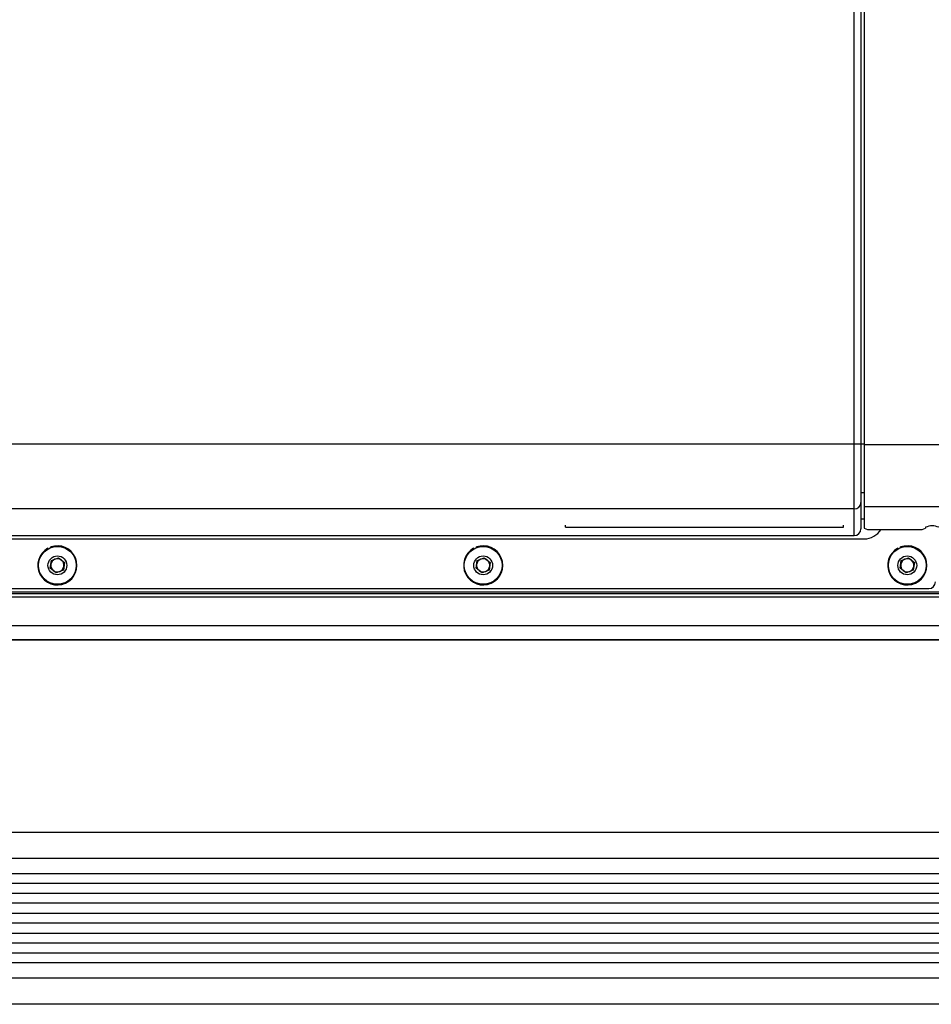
# Model space of a CAD drawing. Header units: millimetres. Extents: x 9 to 583, y 10 to 410.
# Tile 90 of 122: x 400 to 428, y 280 to 310. Entities that reach past the tile are written whole.
import ezdxf

# ---------------------------------------------------------------- set-up
doc = ezdxf.new("R2010")
doc.units = ezdxf.units.MM

msp = doc.modelspace()

# ---------------------------------------------------------------- linework, layer by layer
at = {"color": 7, "linetype": 'Continuous', "lineweight": 25}
for p, q in [((425.5629, 296.8345), (425.5629, 358.9917)), ((425.7629, 358.9917), (425.7629, 296.8345)), ((425.8629, 359.0138), (425.8629, 296.8125)), ((379.7629, 296.8345), (425.5629, 296.8345)), ((425.5629, 294.8649), (425.5629, 296.8345)), ((425.5629, 296.8345), (425.7629, 296.8345)), ((425.7629, 296.8345), (425.7629, 295.0619)), ((425.8629, 296.8125), (425.8629, 294.9413)), ((425.8629, 296.8125), (446.2629, 296.8125)), ((425.5629, 294.8649), (379.7629, 294.8649)), ((425.5629, 294.0631), (425.5629, 294.8649)), ((425.7629, 295.0619), (425.7629, 294.2662)), ((425.8629, 294.9413), (446.2629, 294.9413)), ((425.8629, 294.9413), (425.8629, 294.2826)), ((425.7629, 294.5708), (425.8629, 294.5708)), ((416.8429, 294.3131), (416.8429, 294.3776)), ((416.8429, 294.3131), (425.2429, 294.3131)), ((425.2429, 294.3131), (425.2429, 294.3776)), ((426.0629, 294.2478), (427.5129, 294.2478)), ((427.7129, 294.3117), (427.7129, 294.2826)), ((379.6629, 293.9631), (425.8629, 293.9631)), ((379.7629, 294.0631), (425.5629, 294.0631)), ((401.2357, 293.6612), (401.226, 293.6787)), ((401.3171, 293.6984), (401.3102, 293.7172)), ((414.0857, 293.6612), (414.076, 293.6787)), ((414.1671, 293.6984), (414.1602, 293.7172)), ((426.8857, 293.6612), (426.876, 293.6787)), ((426.9671, 293.6984), (426.9602, 293.7172)), ((401.3316, 293.3063), (401.5462, 293.3916)), ((401.5462, 293.3916), (401.7274, 293.2485)), ((414.1816, 293.3063), (414.3962, 293.3916)), ((414.3962, 293.3916), (414.5774, 293.2485)), ((426.9816, 293.3063), (427.1962, 293.3916)), ((427.1962, 293.3916), (427.3774, 293.2485)), ((401.2983, 293.0778), (401.3316, 293.3063)), ((401.4795, 292.9346), (401.2983, 293.0778)), ((401.7274, 293.2485), (401.6941, 293.0199)), ((414.1483, 293.0778), (414.1816, 293.3063)), ((414.3295, 292.9346), (414.1483, 293.0778)), ((414.5774, 293.2485), (414.5441, 293.0199)), ((426.9483, 293.0778), (426.9816, 293.3063)), ((427.1295, 292.9346), (426.9483, 293.0778)), ((427.3774, 293.2485), (427.3441, 293.0199)), ((401.6941, 293.0199), (401.4795, 292.9346)), ((414.5441, 293.0199), (414.3295, 292.9346)), ((427.3441, 293.0199), (427.1295, 292.9346)), ((378.059, 292.4631), (427.8129, 292.4631)), ((378.059, 292.3131), (494.0339, 292.3131)), ((380.3129, 292.3631), (491.8129, 292.3631)), ((494.0339, 290.9131), (378.059, 290.9131)), ((365.5629, 285.1131), (506.5629, 285.1131)), ((506.5629, 284.3131), (365.5629, 284.3131)), ((365.5629, 283.8631), (506.5629, 283.8631)), ((506.5629, 283.5631), (365.5629, 283.5631)), ((365.5629, 283.2631), (506.5629, 283.2631)), ((506.5629, 282.9631), (365.5629, 282.9631)), ((365.5629, 282.6631), (506.5629, 282.6631)), ((506.5629, 282.3631), (365.5629, 282.3631)), ((365.5629, 282.0631), (506.5629, 282.0631)), ((506.5629, 281.7631), (365.5629, 281.7631)), ((365.5629, 281.4631), (506.5629, 281.4631)), ((506.5629, 281.1631), (365.5629, 281.1631)), ((365.5629, 280.7131), (506.5629, 280.7131)), ((434.9139, 279.9131), (365.5629, 279.9131))]:
    msp.add_line(p, q, dxfattribs=at)
at = {"color": 8, "linetype": 'Continuous', "lineweight": 25}
for p, q in [((425.7629, 296.8345), (425.8629, 296.8345)), ((425.7629, 295.3573), (425.8629, 295.3573)), ((494.0339, 292.1991), (378.059, 292.1991)), ((494.0339, 291.3404), (378.059, 291.3404)), ((378.059, 290.9159), (494.0339, 290.9159))]:
    msp.add_line(p, q, dxfattribs=at)
at = {"color": 7, "linetype": 'Continuous', "lineweight": 25}
for centre, radius in [((401.5129, 293.1631), 0.57), ((414.3629, 293.1631), 0.57), ((427.1629, 293.1631), 0.57), ((401.5129, 293.1631), 0.285), ((414.3629, 293.1631), 0.285), ((427.1629, 293.1631), 0.285)]:
    msp.add_circle(centre, radius, dxfattribs=at)
for centre, radius, start, end in [((425.5644, 295.0634), 0.1985, 269.56481, 359.55809), ((426.0144, 294.5618), 0.3177, 241.51839, 278.77946), ((425.8629, 294.5631), 0.6, 270, 328.30142), ((427.5613, 294.5618), 0.3177, 261.22054, 298.48161), ((427.9129, 293.8623), 0.4919, 66.01178, 113.98822), ((401.5129, 293.1631), 0.59, 119.08885, 110.08885), ((414.3629, 293.1631), 0.59, 119.08885, 110.08885), ((427.1629, 293.1631), 0.59, 119.08885, 110.08885), ((401.5129, 293.1631), 0.2, 111.68719, 171.68719), ((401.5129, 293.1631), 0.2, 51.68719, 111.68719), ((414.3629, 293.1631), 0.2, 111.68719, 171.68719), ((414.3629, 293.1631), 0.2, 51.68719, 111.68719), ((427.1629, 293.1631), 0.2, 111.68719, 171.68719), ((427.1629, 293.1631), 0.2, 51.68719, 111.68719), ((401.5129, 293.1631), 0.2, 171.68719, 231.68719), ((401.5129, 293.1631), 0.2, 291.68719, 351.68719), ((401.5129, 293.1631), 0.2, 351.68719, 51.68719), ((414.3629, 293.1631), 0.2, 171.68719, 231.68719), ((414.3629, 293.1631), 0.2, 291.68719, 351.68719), ((414.3629, 293.1631), 0.2, 351.68719, 51.68719), ((427.1629, 293.1631), 0.2, 171.68719, 231.68719), ((427.1629, 293.1631), 0.2, 291.68719, 351.68719), ((427.1629, 293.1631), 0.2, 351.68719, 51.68719), ((401.5129, 293.1631), 0.2, 231.68719, 291.68719), ((414.3629, 293.1631), 0.2, 231.68719, 291.68719), ((427.1629, 293.1631), 0.2, 231.68719, 291.68719), ((427.8129, 292.6631), 0.2, 270, 0)]:
    msp.add_arc(centre, radius, start, end, dxfattribs=at)
msp.add_ellipse((425.5629, 294.2662), major_axis=(0, -0.2031), ratio=0.9848078, start_param=0, end_param=1.5707963, dxfattribs=at)

doc.saveas('drawing.dxf')
